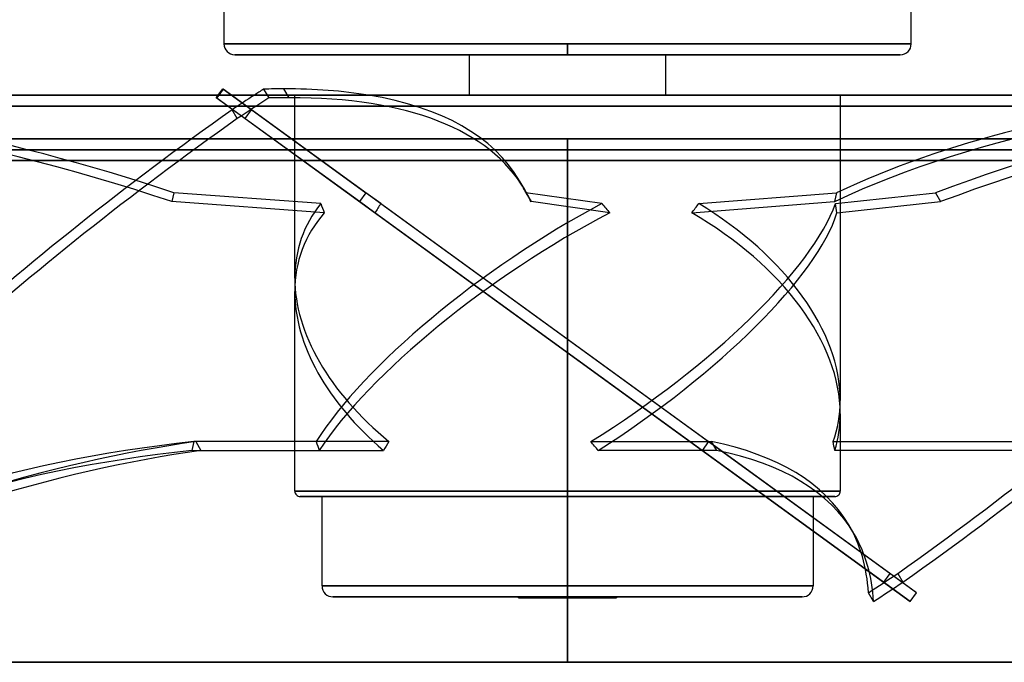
# Model space of a CAD drawing. Header units: millimetres. Extents: x -156 to 156, y -52 to 132.
# Tile 21 of 79: x -50 to 40, y -52 to 7. Entities that reach past the tile are written whole.
import ezdxf

# ---------------------------------------------------------------- set-up
doc = ezdxf.new("R2010")
doc.units = ezdxf.units.MM
doc.layers.add('MAIN-1', color=7, linetype='Continuous')

msp = doc.modelspace()

# ---------------------------------------------------------------- linework, layer by layer
at = {"layer": 'MAIN-1'}
for p, q in [((-31.5, 11.55), (-31.5, 4.7)), ((31.5, 4.7), (31.5, 11.55)), ((-31.5, 4.7), (0, 4.7)), ((0, 4.7), (-31.5, 4.7)), ((0, 4.7), (0, 3.7)), ((0, 3.7), (0, 4.7)), ((31.5, 4.7), (0, 4.7)), ((0, 4.7), (31.5, 4.7)), ((0, 3.7), (-30.5, 3.7)), ((-30.5, 3.7), (0, 3.7)), ((9, 3.7), (-9, 3.7)), ((-9, 3.7), (-9, 0)), ((-9, 3.7), (9, 3.7)), ((0, 3.7), (30.5, 3.7)), ((30.5, 3.7), (0, 3.7)), ((9, 0), (9, 3.7)), ((-136, 0), (136, 0)), ((-104, 0), (104, 0)), ((104, 0), (-104, 0)), ((-32.19, -0.23), (-32.023, 0)), ((-32.023, 0), (-31.603, 0.579)), ((-31.565, 0.551), (-31.965, 0)), ((-31.603, 0.579), (-31.565, 0.551)), ((-31.603, 0.579), (-18.479, -8.956)), ((-30.806, 0), (-31.565, 0.551)), ((-27.853, 0.551), (-27.377, -0.258)), ((-25.513, -0.23), (-25.988, 0.579)), ((-25, 0), (25, 0)), ((-25, -16.769), (-25, 0)), ((25, 0), (-25, 0)), ((9, 0), (-9, 0)), ((-9, 0), (9, 0)), ((-136, 0), (136, 0)), ((-32.19, -0.23), (-32.152, -0.258)), ((-19.067, -9.765), (-32.19, -0.23)), ((-31.965, 0), (-32.152, -0.258)), ((-32.152, -0.258), (-29.542, -2.154)), ((-28.955, -1.345), (-30.806, 0)), ((25, 0), (25, -27.995)), ((-135, -1), (135, -1)), ((-135, -1), (135, -1)), ((105, -1), (-105, -1)), ((-105, -1), (105, -1)), ((-30.272, -2.154), (-30.747, -1.345)), ((-29.542, -2.154), (-28.955, -1.345)), ((29.542, -43.846), (-28.955, -1.345)), ((-29.542, -2.154), (28.955, -44.655)), ((0, -4), (-100, -4)), ((-100, -4), (0, -4)), ((0, -52), (0, -4)), ((0, -4), (0, -52)), ((0, -4), (100, -4)), ((100, -4), (0, -4)), ((0, -5), (-101, -5)), ((-101, -5), (0, -5)), ((0, -5), (0, -6)), ((0, -52), (0, -5)), ((0, -5), (101, -5)), ((101, -5), (0, -5)), ((136, -6), (-136, -6)), ((-136, -6), (136, -6)), ((-135, -6), (135, -6)), ((135, -6), (-135, -6)), ((0, -6), (0, -52)), ((-3.923, -8.66), (-4.398, -7.851)), ((-36.082, -8.956), (-36.264, -9.765)), ((-22.619, -9.946), (-36.082, -8.956)), ((-18.479, -8.956), (-19.067, -9.765)), ((-17.117, -9.946), (-18.479, -8.956)), ((3.138, -9.946), (-3.821, -8.956)), ((-3.821, -8.956), (-3.345, -9.765)), ((12.04, -9.946), (24.662, -8.956)), ((24.662, -8.956), (24.48, -9.765)), ((24.558, -9.946), (33.721, -8.956)), ((33.721, -8.956), (34.196, -9.765)), ((-22.291, -10.792), (-36.264, -9.765)), ((-17.653, -10.792), (-19.067, -9.765)), ((3.876, -10.792), (-3.345, -9.765)), ((11.381, -10.792), (24.48, -9.765)), ((24.687, -10.792), (34.196, -9.765)), ((12.327, -32.574), (-17.653, -10.792)), ((-17.117, -9.946), (12.915, -31.765)), ((-25, -36.3), (-25, -18.005)), ((25, -29.231), (25, -36.3)), ((-34.242, -31.765), (-34.423, -32.574)), ((-16.367, -31.765), (-34.242, -31.765)), ((-23.03, -31.765), (-34.077, -31.765)), ((-34.077, -31.765), (-33.602, -32.574)), ((2.134, -31.765), (13.181, -31.765)), ((12.915, -31.765), (12.327, -32.574)), ((12.915, -31.765), (12.327, -32.574)), ((12.915, -31.765), (12.915, -31.765)), ((31.977, -45.615), (12.915, -31.765)), ((13.181, -31.765), (13.656, -32.574)), ((24.349, -31.765), (42.223, -31.765)), ((-34.423, -32.574), (-16.876, -32.574)), ((-33.602, -32.574), (-22.757, -32.574)), ((13.656, -32.574), (2.812, -32.574)), ((12.327, -32.574), (12.327, -32.574)), ((31.39, -46.424), (12.327, -32.574)), ((42.042, -32.574), (24.494, -32.574)), ((0, -36.3), (-25, -36.3)), ((-25, -36.3), (0, -36.3)), ((0, -36.8), (-24.5, -36.8)), ((-24.5, -36.8), (0, -36.8)), ((-22.5, -36.8), (22.5, -36.8)), ((-22.5, -45), (-22.5, -36.8)), ((22.5, -36.8), (-22.5, -36.8)), ((25, -36.3), (0, -36.3)), ((0, -36.8), (0, -36.3)), ((0, -36.8), (0, -36.3)), ((0, -36.3), (25, -36.3)), ((0, -36.8), (24.5, -36.8)), ((24.5, -36.8), (0, -36.8)), ((22.5, -36.8), (22.5, -45)), ((26.247, -40.197), (25.772, -39.388)), ((29.542, -43.846), (28.955, -44.655)), ((31.977, -45.615), (29.542, -43.846)), ((30.272, -43.846), (30.747, -44.655)), ((0, -45), (-22.5, -45)), ((-22.5, -45), (0, -45)), ((0, -46), (0, -45)), ((0, -46), (0, -45)), ((22.5, -45), (0, -45)), ((0, -45), (22.5, -45)), ((28.955, -44.655), (31.39, -46.424)), ((0, -46), (-21.5, -46)), ((-21.5, -46), (0, -46)), ((-4.5, -46), (4.5, -46)), ((-4.5, -46.1), (-4.5, -46)), ((-4.5, -46), (4.5, -46)), ((0, -46), (21.5, -46)), ((21.5, -46), (0, -46)), ((4.5, -46), (4.5, -46.1)), ((28.049, -46.424), (27.574, -45.615)), ((31.39, -46.424), (31.977, -45.615)), ((-4.5, -46.1), (4.5, -46.1)), ((-4.5, -46.1), (4.5, -46.1)), ((0, -52), (-101, -52)), ((-101, -52), (0, -52)), ((0, -52), (-100, -52)), ((100, -52), (0, -52)), ((0, -52), (101, -52)), ((101, -52), (0, -52))]:
    msp.add_line(p, q, dxfattribs=at)
for centre, radius, start, end in [((-30.5, 4.7), 1, 179.99998, 270.00002), ((30.5, 4.7), 1, 270.00002, 0), ((-24.5, -36.3), 0.5, 179.99991, 270.00002), ((24.5, -36.3), 0.5, 270.00002, 0.00011), ((-21.5, -45), 1, 180.00002, 270.00002), ((21.5, -45), 1, 270.00002, 0)]:
    msp.add_arc(centre, radius, start, end, dxfattribs=at)
for centre, major_axis, ratio, start_param, end_param in [((-67.183, -60.551), (-101.474, 22.782), 0.559017, -1.754945, -1.274108), ((-0.238, -22.595), (-85.348, -50.166), 0.345492, -1.448493, -1.438193), ((-94.057, -60.551), (-89.659, -52.7), 0.345492, -2.610203, -2.580195), ((-94.057, -60.551), (-89.659, -52.7), 0.345492, -2.7479, -2.610203), ((9.053, -60.551), (-89.659, -52.7), 0.345492, -2.610203, -2.04415), ((-67.365, -61.36), (101.474, -22.782), 0.559017, 1.386648, 1.952701), ((-0.238, -22.595), (-85.348, -50.166), 0.345492, -1.438193, -1.413235), ((0.238, -23.405), (85.348, 50.166), 0.345492, 1.6931, 1.728357), ((-93.581, -61.36), (89.659, 52.7), 0.345492, 0.53139, 0.561398), ((-93.581, -61.36), (89.659, 52.7), 0.345492, 0.000106, 0.53139), ((-94.057, -60.551), (-89.659, -52.7), 0.345492, -3.141486, -2.7479), ((99.47, -61.36), (101.474, -22.782), 0.559017, 1.952701, 2.518754), ((99.652, -60.551), (-101.474, 22.782), 0.559017, -1.051195, -0.622838), ((9.529, -61.36), (89.659, 52.7), 0.345492, 0.53139, 1.097443), ((17.396, -22.595), (-109.832, -64.558), 0.345492, -1.327136, -0.751677), ((-17.871, -22.595), (-109.832, -64.558), 0.345492, 1.814456, 2.389916), ((17.871, -23.405), (109.832, 64.558), 0.345492, 1.814456, 2.389916), ((-17.396, -23.405), (109.832, 64.558), 0.345492, -1.327136, -0.751677), ((-94.057, -60.551), (-89.659, -52.7), 0.345492, 3.106929, 3.141699), ((-93.581, -61.36), (89.659, 52.7), 0.345492, -0.034664, 0.000106), ((0, -22.382), (24.234, -9.684), 0.634095, 2.949757, 3.389752), ((0, -23.618), (24.234, -9.684), 0.634095, 2.919905, 3.389752), ((0, -22.382), (24.483, 16.551), 0.305615, 1.241227, 2.538236), ((0, -23.618), (24.483, 16.551), 0.305615, 1.211375, 2.510998), ((0, 9.807), (7.871, 34.377), 0.69025, 2.33107, 2.360922), ((0, 9.807), (24.876, 34.758), 0.071462, 2.225431, 2.255283), ((0, -22.382), (24.483, 16.551), 0.305615, -1.689066, -0.392056), ((0, -23.618), (24.483, 16.551), 0.305615, -1.661827, -0.362205), ((0, 9.807), (23.725, -34.376), 0.229289, -1.124208, -1.094356), ((0, 9.807), (16.751, 33.547), 0.553182, -1.934678, -1.904826), ((0, -23.618), (24.234, -9.684), 0.634095, 0.24816, 1.346325), ((0, -22.382), (24.234, -9.684), 0.634095, 0.24816, 1.316474), ((0, 9.807), (21.415, -33.832), 0.381266, 0.700604, 0.730456), ((0, -22.382), (24.234, -9.684), 0.634095, -2.893433, -2.036419), ((0, -23.618), (24.234, -9.684), 0.634095, -2.893433, -2.063658), ((0, -22.382), (24.234, -9.684), 0.634095, 0.019464, 0.24816), ((0, -23.618), (24.234, -9.684), 0.634095, 0.046703, 0.24816), ((-91.35, -92.088), (-89.659, -52.7), 0.345492, -2.447579, -1.903088), ((7.43, -92.088), (-101.474, 22.782), 0.559017, -1.026268, -0.481776), ((0, -49.54), (22.78, -33.698), 0.305615, -2.317384, -2.290146), ((0, -49.54), (13.329, 33.355), 0.634095, 1.276101, 1.30334), ((0, -49.54), (22.78, -33.698), 0.305615, 1.882679, 1.909918), ((-63.887, -92.088), (-89.659, -52.7), 0.345492, 3.141591, 3.510358), ((0, -49.54), (13.329, 33.355), 0.634095, -0.807021, -0.779782), ((-90.875, -92.897), (-89.659, -52.7), 0.345492, -2.447579, -1.903088), ((7.248, -92.897), (-101.474, 22.782), 0.559017, -1.026268, -0.481776), ((-63.412, -92.897), (-89.659, -52.7), 0.345492, 3.141591, 3.510358), ((-63.887, -92.088), (-89.659, -52.7), 0.345492, 2.965867, 3.141591), ((-63.412, -92.897), (-89.659, -52.7), 0.345492, 2.965867, 3.141591), ((-0.238, -22.595), (-85.348, -50.166), 0.345492, 1.695481, 1.728357), ((0.238, -23.405), (85.348, 50.166), 0.345492, -1.446112, -1.413235)]:
    msp.add_ellipse(centre, major_axis=major_axis, ratio=ratio, start_param=start_param, end_param=end_param, dxfattribs=at)

doc.saveas('drawing.dxf')
